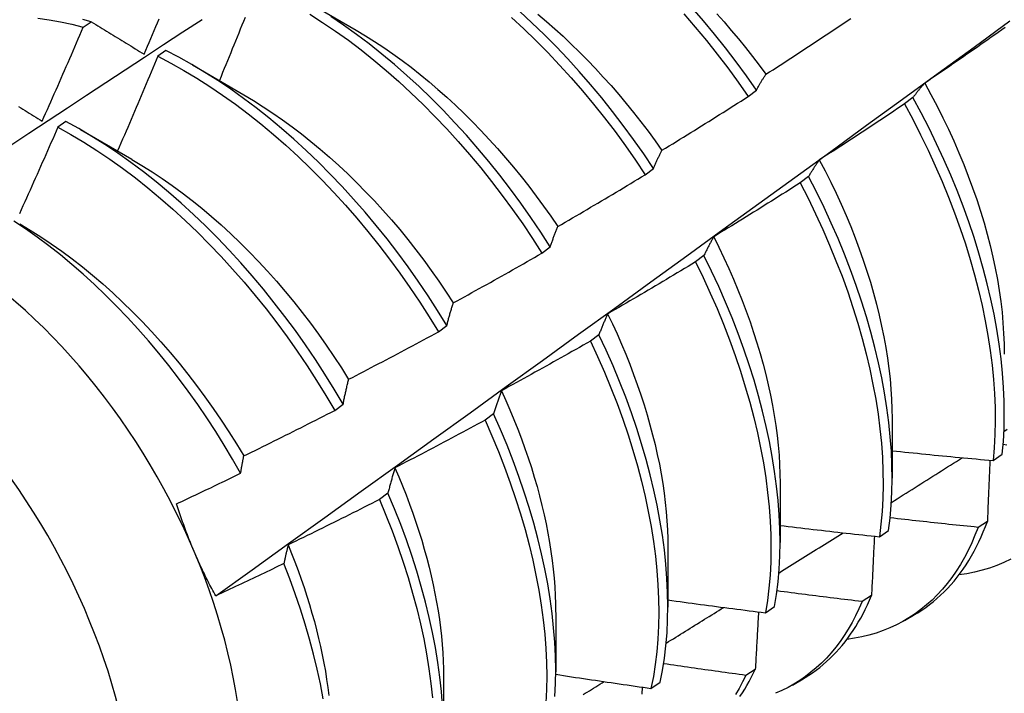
# Model space of a CAD drawing. Header units: inches. Extents: x 23 to 609, y 66 to 286.
# Tile 118 of 178: x 581.011 to 581.317, y 219.658 to 219.867. Entities that reach past the tile are written whole.
import ezdxf

# ---------------------------------------------------------------- set-up
doc = ezdxf.new("R2010")
doc.units = ezdxf.units.IN
doc.header["$MEASUREMENT"] = 0
doc.layers.add('Visible Edges(ANSI)', color=7, linetype='Continuous', lineweight=25)
doc.layers.add('Visible Tangent Edges(ANSI)', color=7, linetype='Continuous', lineweight=25)

msp = doc.modelspace()

# ---------------------------------------------------------------- linework, layer by layer
at = {"layer": 'Visible Edges(ANSI)'}
for p, q in [((581.09969, 219.87281), (581.11564, 219.86358)), ((581.03097, 219.86451), (581.03348, 219.86621)), ((581.0566, 219.85725), (581.05409, 219.85547)), ((581.06489, 219.85277), (581.08084, 219.84354)), ((581.23729, 219.84299), (581.23987, 219.84495)), ((581.28844, 219.84266), (581.28583, 219.84068)), ((581.0256, 219.83524), (581.0231, 219.83346)), ((581.0301, 219.83273), (581.04605, 219.8235)), ((581.20535, 219.8187), (581.20793, 219.82066)), ((581.25605, 219.81814), (581.25343, 219.81616)), ((581.17332, 219.79435), (581.17591, 219.79631)), ((581.22357, 219.7936), (581.22094, 219.79161)), ((581.1412, 219.76995), (581.1438, 219.77192)), ((581.19099, 219.76903), (581.18835, 219.76704)), ((581.109, 219.7455), (581.11161, 219.74748)), ((581.15831, 219.74444), (581.15566, 219.74246)), ((581.28201, 219.74293), (581.28198, 219.72449)), ((581.31328, 219.72996), (581.31612, 219.73188)), ((581.24721, 219.72289), (581.24718, 219.70445)), ((581.12553, 219.71985), (581.12287, 219.71786)), ((581.31152, 219.71107), (581.30862, 219.7092)), ((581.27802, 219.70628), (581.28087, 219.70819)), ((581.21241, 219.70285), (581.21239, 219.68441)), ((581.27557, 219.68802), (581.27266, 219.68616)), ((581.17761, 219.68281), (581.17759, 219.66437)), ((581.24264, 219.68269), (581.2455, 219.6846)), ((581.28583, 219.68029), (581.28864, 219.68191)), ((581.2395, 219.66508), (581.23658, 219.66323)), ((581.14281, 219.66277), (581.14279, 219.64433)), ((581.20714, 219.65921), (581.21001, 219.6611)), ((581.25103, 219.66025), (581.25385, 219.66187))]:
    msp.add_line(p, q, dxfattribs=at)
at = {"layer": 'Visible Edges(ANSI)', "flags": 128}
for points in [[(581.20793, 219.82066), (581.20489, 219.82518), (581.20176, 219.82964), (581.19854, 219.83402), (581.19524, 219.83833), (581.19187, 219.84255), (581.18842, 219.84668), (581.1849, 219.85073), (581.18132, 219.85467), (581.17767, 219.85852), (581.17397, 219.86225), (581.17021, 219.86587), (581.16641, 219.86938)], [(581.23987, 219.84495), (581.23674, 219.84941), (581.23353, 219.8538), (581.23024, 219.85811), (581.22687, 219.86234), (581.22343, 219.86648), (581.21991, 219.87053)], [(580.97236, 219.80392), (580.97832, 219.80789), (580.98429, 219.81186), (580.99025, 219.81582), (580.99622, 219.81978), (581.00218, 219.82373), (581.00815, 219.82768), (581.01412, 219.83163), (581.02008, 219.83557), (581.02605, 219.83951), (581.03202, 219.84344), (581.03799, 219.84737), (581.04396, 219.85129), (581.04994, 219.85521), (581.05591, 219.85912), (581.06188, 219.86303), (581.06786, 219.86694)], [(581.01693, 219.86733), (581.02039, 219.86683), (581.02389, 219.8662), (581.02742, 219.86542), (581.03097, 219.86451)], [(581.03348, 219.86621), (581.03084, 219.86689)], [(581.03348, 219.86621), (581.03416, 219.86579), (581.03483, 219.86538), (581.0355, 219.86496), (581.03618, 219.86455), (581.03685, 219.86413), (581.03753, 219.86372), (581.03821, 219.8633), (581.03888, 219.86288), (581.03956, 219.86246), (581.04024, 219.86205), (581.04092, 219.86163), (581.0416, 219.86121), (581.04229, 219.86079), (581.04297, 219.86037), (581.04365, 219.85995), (581.04434, 219.85952), (581.04502, 219.8591), (581.04571, 219.85868), (581.0464, 219.85826), (581.04708, 219.85783), (581.04777, 219.85741), (581.04846, 219.85698), (581.04915, 219.85656), (581.04984, 219.85613)], [(581.04984, 219.85613), (581.05036, 219.85735), (581.05088, 219.85857), (581.0514, 219.8598), (581.05191, 219.86102), (581.05243, 219.86224), (581.05294, 219.86346), (581.05346, 219.86468), (581.05397, 219.8659), (581.05448, 219.86713)], [(581.07208, 219.68792), (581.08338, 219.69605), (581.09468, 219.70418), (581.10596, 219.7123), (581.11724, 219.72043), (581.1285, 219.72856), (581.13976, 219.73668), (581.151, 219.74481), (581.16223, 219.75293), (581.17346, 219.76105), (581.18467, 219.76917), (581.19588, 219.77729), (581.20707, 219.78541), (581.21826, 219.79352), (581.22943, 219.80164), (581.2406, 219.80975), (581.25175, 219.81786), (581.2629, 219.82596), (581.27404, 219.83406), (581.28517, 219.84216), (581.29629, 219.85026), (581.3074, 219.85835), (581.3185, 219.86644)], [(581.08118, 219.86754), (581.08069, 219.86632), (581.0802, 219.86509), (581.0797, 219.86387), (581.07921, 219.86264), (581.07871, 219.86142), (581.07822, 219.86019), (581.07772, 219.85897), (581.07722, 219.85774), (581.07672, 219.85652), (581.07623, 219.8553), (581.07573, 219.85407), (581.07522, 219.85285), (581.07472, 219.85163), (581.07422, 219.8504), (581.07372, 219.84918), (581.07321, 219.84796)], [(581.10124, 219.86858), (581.10526, 219.866), (581.10927, 219.86329), (581.11325, 219.86043), (581.1172, 219.85743), (581.12112, 219.8543), (581.12501, 219.85105), (581.12886, 219.84766), (581.13267, 219.84415), (581.13642, 219.84053), (581.14012, 219.83679), (581.14377, 219.83295), (581.14735, 219.829), (581.15087, 219.82496), (581.15432, 219.82082), (581.15769, 219.8166), (581.16099, 219.81229), (581.1642, 219.8079), (581.16733, 219.80345), (581.17037, 219.79893), (581.17332, 219.79435)], [(581.17591, 219.79631), (581.17295, 219.80089), (581.16991, 219.80541), (581.16677, 219.80986), (581.16355, 219.81424), (581.16025, 219.81854), (581.15687, 219.82276), (581.15342, 219.82689), (581.14989, 219.83093), (581.14631, 219.83486), (581.14266, 219.8387), (581.13895, 219.84243), (581.13519, 219.84604), (581.13138, 219.84954), (581.12753, 219.85292), (581.12364, 219.85617), (581.11971, 219.85929), (581.11576, 219.86227), (581.11177, 219.86512), (581.10777, 219.86782)], [(581.16389, 219.86749), (581.16769, 219.86398), (581.17144, 219.86035), (581.17514, 219.85661), (581.17878, 219.85276), (581.18236, 219.8488), (581.18587, 219.84475), (581.18932, 219.84061), (581.19269, 219.83638), (581.19598, 219.83207), (581.19919, 219.82768), (581.20231, 219.82322), (581.20535, 219.8187)], [(581.17204, 219.8685), (581.17467, 219.86629), (581.17728, 219.86401), (581.17986, 219.86167), (581.18242, 219.85926), (581.18495, 219.85679), (581.18745, 219.85427), (581.18992, 219.85168), (581.19235, 219.84904), (581.19476, 219.84635), (581.19713, 219.84361), (581.19946, 219.84082), (581.20175, 219.83799), (581.20401, 219.83511), (581.20622, 219.8322), (581.20839, 219.82924), (581.21051, 219.82625)], [(581.21737, 219.86861), (581.22088, 219.86455), (581.22432, 219.8604), (581.22768, 219.85617), (581.23097, 219.85185), (581.23417, 219.84746), (581.23729, 219.84299)], [(581.22755, 219.86869), (581.22983, 219.86613), (581.23207, 219.86353), (581.23428, 219.86088), (581.23646, 219.85818), (581.2386, 219.85545), (581.2407, 219.85268), (581.24276, 219.84987)], [(581.2428, 219.84989), (581.2439, 219.8506), (581.24501, 219.85131), (581.24611, 219.85203), (581.24722, 219.85274), (581.24832, 219.85346), (581.24942, 219.85417), (581.25052, 219.85489), (581.25163, 219.85561), (581.25273, 219.85633), (581.25383, 219.85705), (581.25493, 219.85777), (581.25602, 219.85849), (581.25712, 219.85921), (581.25822, 219.85994), (581.25932, 219.86066), (581.26041, 219.86139), (581.26151, 219.86212), (581.2626, 219.86284), (581.2637, 219.86357), (581.26479, 219.8643), (581.26588, 219.86503), (581.26698, 219.86577), (581.26807, 219.8665), (581.26916, 219.86723)], [(581.01823, 219.83531), (581.01877, 219.83652), (581.01931, 219.83773), (581.01985, 219.83895), (581.02039, 219.84016), (581.02093, 219.84138), (581.02146, 219.84259), (581.022, 219.84381), (581.02253, 219.84502), (581.02307, 219.84624), (581.0236, 219.84745), (581.02413, 219.84867), (581.02466, 219.84989), (581.02519, 219.8511), (581.02572, 219.85232), (581.02625, 219.85354), (581.02678, 219.85475), (581.02731, 219.85597), (581.02783, 219.85719), (581.02836, 219.85841), (581.02888, 219.85963), (581.02941, 219.86085), (581.02993, 219.86207), (581.03045, 219.86329), (581.03097, 219.86451)], [(581.11565, 219.86357), (581.11851, 219.86186), (581.12138, 219.86007), (581.12423, 219.85819), (581.12707, 219.85623), (581.1299, 219.85418), (581.13271, 219.85205), (581.1355, 219.84985), (581.13828, 219.84757), (581.14103, 219.84521), (581.14375, 219.84278), (581.14645, 219.84029), (581.14913, 219.83772), (581.15177, 219.8351), (581.15438, 219.83241), (581.15695, 219.82966), (581.15949, 219.82685), (581.16198, 219.82399), (581.16444, 219.82108), (581.16685, 219.81811), (581.16922, 219.8151), (581.17154, 219.81204), (581.17381, 219.80894), (581.17603, 219.8058), (581.17819, 219.80262)], [(581.31705, 219.8644), (581.31598, 219.86364), (581.3149, 219.86288), (581.31382, 219.86212), (581.31274, 219.86136), (581.31166, 219.86061), (581.31058, 219.85985), (581.3095, 219.8591), (581.30842, 219.85834), (581.30734, 219.85759), (581.30626, 219.85684), (581.30518, 219.85609), (581.30409, 219.85534), (581.30301, 219.85459), (581.30192, 219.85384), (581.30084, 219.8531), (581.29975, 219.85235), (581.29866, 219.85161), (581.29758, 219.85086), (581.29649, 219.85012), (581.2954, 219.84938), (581.29431, 219.84864), (581.29322, 219.8479), (581.29213, 219.84716)], [(581.1438, 219.77192), (581.14094, 219.77655), (581.13798, 219.78112), (581.13492, 219.78564), (581.13178, 219.79008), (581.12856, 219.79446), (581.12525, 219.79875), (581.12187, 219.80297), (581.11841, 219.80709), (581.11488, 219.81112), (581.11129, 219.81506), (581.10764, 219.81889), (581.10393, 219.82261), (581.10017, 219.82621), (581.09636, 219.82971), (581.0925, 219.83307), (581.08861, 219.83632), (581.08468, 219.83943), (581.08072, 219.8424), (581.07674, 219.84524), (581.07273, 219.84794), (581.06871, 219.85049), (581.06468, 219.8529), (581.06064, 219.85515), (581.0566, 219.85725)], [(581.05409, 219.85547), (581.05358, 219.85425), (581.05307, 219.85302), (581.05256, 219.85179), (581.05205, 219.85056), (581.05153, 219.84934), (581.05102, 219.84811), (581.0505, 219.84688), (581.04999, 219.84566), (581.04947, 219.84443), (581.04895, 219.8432), (581.04843, 219.84198), (581.04791, 219.84075), (581.04739, 219.83953), (581.04687, 219.8383), (581.04635, 219.83708), (581.04583, 219.83585), (581.0453, 219.83463), (581.04478, 219.8334), (581.04426, 219.83218), (581.04373, 219.83096), (581.0432, 219.82973), (581.04268, 219.82851), (581.04215, 219.82729), (581.04162, 219.82607)], [(581.05409, 219.85547), (581.05813, 219.85337), (581.06217, 219.8511), (581.06621, 219.84869), (581.07023, 219.84612), (581.07423, 219.84341), (581.07821, 219.84056), (581.08217, 219.83758), (581.08609, 219.83445), (581.08998, 219.8312), (581.09384, 219.82783), (581.09764, 219.82433), (581.1014, 219.82071), (581.10511, 219.81698), (581.10876, 219.81314), (581.11234, 219.8092), (581.11586, 219.80516), (581.11932, 219.80103), (581.12269, 219.79681), (581.12599, 219.79251), (581.12921, 219.78813), (581.13235, 219.78368), (581.13539, 219.77916), (581.13835, 219.77458), (581.1412, 219.76995)], [(581.23987, 219.84495), (581.23999, 219.84517), (581.2401, 219.84539), (581.24022, 219.84561), (581.24034, 219.84582), (581.24046, 219.84604), (581.24058, 219.84625), (581.2407, 219.84646), (581.24082, 219.84667), (581.24094, 219.84688), (581.24106, 219.84709), (581.24118, 219.8473), (581.2413, 219.8475), (581.24142, 219.84771), (581.24154, 219.84791), (581.24167, 219.84811), (581.24179, 219.84832), (581.24192, 219.84852), (581.24204, 219.84872), (581.24216, 219.84891), (581.24229, 219.84911), (581.24242, 219.84931), (581.24254, 219.8495), (581.24267, 219.8497), (581.2428, 219.84989)], [(581.29213, 219.84716), (581.29197, 219.84699), (581.29181, 219.84681), (581.29165, 219.84663), (581.29149, 219.84645), (581.29133, 219.84627), (581.29118, 219.84609), (581.29102, 219.84591), (581.29086, 219.84573), (581.29071, 219.84554), (581.29055, 219.84536), (581.2904, 219.84517), (581.29024, 219.84498), (581.29009, 219.8448), (581.28994, 219.84461), (581.28978, 219.84442), (581.28963, 219.84422), (581.28948, 219.84403), (581.28933, 219.84384), (581.28918, 219.84364), (581.28903, 219.84345), (581.28888, 219.84325), (581.28873, 219.84305), (581.28859, 219.84286), (581.28844, 219.84266)], [(581.29209, 219.84716), (581.29403, 219.84359), (581.29591, 219.84001), (581.29771, 219.83641), (581.29944, 219.8328), (581.3011, 219.82917), (581.30268, 219.82554), (581.30418, 219.82191), (581.30561, 219.81827), (581.30695, 219.81464), (581.30821, 219.81102), (581.30939, 219.80741), (581.31049, 219.80381), (581.31149, 219.80023), (581.31241, 219.79668), (581.31324, 219.79315), (581.31398, 219.78964), (581.31464, 219.78617), (581.3152, 219.78273), (581.31568, 219.77933), (581.31607, 219.77597), (581.31637, 219.77266), (581.31658, 219.76939), (581.31671, 219.76617), (581.31675, 219.76301)], [(581.08083, 219.84351), (581.08384, 219.84171), (581.08684, 219.83982), (581.08983, 219.83784), (581.09281, 219.83577), (581.09577, 219.83361), (581.09871, 219.83136), (581.10163, 219.82903), (581.10453, 219.82662), (581.10741, 219.82413), (581.11025, 219.82157), (581.11307, 219.81893), (581.11585, 219.81621), (581.1186, 219.81343), (581.12131, 219.81058), (581.12397, 219.80766), (581.1266, 219.80468), (581.12917, 219.80164), (581.1317, 219.79854), (581.13418, 219.79539), (581.13661, 219.79218), (581.13898, 219.78892), (581.1413, 219.78562), (581.14356, 219.78228), (581.14576, 219.7789)], [(581.21053, 219.82628), (581.21166, 219.82696), (581.21278, 219.82765), (581.2139, 219.82834), (581.21502, 219.82902), (581.21614, 219.82971), (581.21726, 219.8304), (581.21838, 219.83109), (581.21949, 219.83179), (581.22061, 219.83248), (581.22173, 219.83317), (581.22284, 219.83387), (581.22396, 219.83456), (581.22507, 219.83526), (581.22619, 219.83596), (581.2273, 219.83666), (581.22841, 219.83736), (581.22953, 219.83806), (581.23064, 219.83876), (581.23175, 219.83946), (581.23286, 219.84017), (581.23397, 219.84087), (581.23508, 219.84158), (581.23618, 219.84229), (581.23729, 219.84299)], [(581.31612, 219.73188), (581.31648, 219.73586), (581.31669, 219.73993), (581.31678, 219.74409), (581.31673, 219.74834), (581.31655, 219.75268), (581.31623, 219.75708), (581.31578, 219.76156), (581.31519, 219.7661), (581.31447, 219.7707), (581.31362, 219.77535), (581.31263, 219.78005), (581.31151, 219.78479), (581.31027, 219.78956), (581.30889, 219.79436), (581.30739, 219.79919), (581.30576, 219.80403), (581.30401, 219.80889), (581.30213, 219.81375), (581.30014, 219.8186), (581.29802, 219.82345), (581.29579, 219.82829), (581.29345, 219.83311), (581.291, 219.8379), (581.28844, 219.84266)], [(581.01092, 219.83983), (581.01158, 219.83942), (581.01224, 219.83901), (581.01291, 219.8386), (581.01357, 219.83819), (581.01423, 219.83778), (581.0149, 219.83737), (581.01556, 219.83696), (581.01623, 219.83655), (581.0169, 219.83613), (581.01756, 219.83572), (581.01823, 219.83531)], [(581.28583, 219.84068), (581.28473, 219.83994), (581.28364, 219.83921), (581.28254, 219.83847), (581.28145, 219.83774), (581.28035, 219.83701), (581.27926, 219.83628), (581.27816, 219.83555), (581.27706, 219.83482), (581.27596, 219.8341), (581.27487, 219.83337), (581.27377, 219.83264), (581.27267, 219.83192), (581.27156, 219.8312), (581.27046, 219.83047), (581.26936, 219.82975), (581.26826, 219.82903), (581.26715, 219.82831), (581.26605, 219.8276), (581.26495, 219.82688), (581.26384, 219.82616), (581.26273, 219.82545), (581.26163, 219.82474), (581.26052, 219.82402), (581.25941, 219.82331)], [(581.28583, 219.84068), (581.28838, 219.83591), (581.29082, 219.83112), (581.29315, 219.8263), (581.29537, 219.82147), (581.29748, 219.81661), (581.29947, 219.81176), (581.30133, 219.8069), (581.30308, 219.80205), (581.3047, 219.7972), (581.30619, 219.79238), (581.30756, 219.78758), (581.30879, 219.78281), (581.3099, 219.77807), (581.31088, 219.77338), (581.31172, 219.76873), (581.31243, 219.76413), (581.31301, 219.7596), (581.31345, 219.75513), (581.31376, 219.75073), (581.31393, 219.7464), (581.31397, 219.74216), (581.31387, 219.738), (581.31364, 219.73393), (581.31328, 219.72996)], [(581.11161, 219.74748), (581.10884, 219.75216), (581.10597, 219.75678), (581.103, 219.76135), (581.09994, 219.76586), (581.0968, 219.7703), (581.09357, 219.77467), (581.09025, 219.77897), (581.08687, 219.78317), (581.0834, 219.78729), (581.07987, 219.79132), (581.07628, 219.79525), (581.07262, 219.79907), (581.06891, 219.80278), (581.06514, 219.80639), (581.06133, 219.80987), (581.05747, 219.81323), (581.05358, 219.81646), (581.04965, 219.81957), (581.04569, 219.82254), (581.0417, 219.82537), (581.0377, 219.82806), (581.03367, 219.8306), (581.02964, 219.833), (581.0256, 219.83524)], [(581.0231, 219.83346), (581.02256, 219.83223), (581.02203, 219.83101), (581.02149, 219.82978), (581.02096, 219.82856), (581.02042, 219.82734), (581.01988, 219.82611), (581.01934, 219.82489), (581.0188, 219.82367), (581.01826, 219.82245), (581.01772, 219.82123), (581.01718, 219.82), (581.01664, 219.81878), (581.01609, 219.81756), (581.01555, 219.81634), (581.015, 219.81512), (581.01446, 219.8139), (581.01391, 219.81268), (581.01336, 219.81146), (581.01281, 219.81024), (581.01226, 219.80902), (581.01171, 219.80781), (581.01116, 219.80659)], [(581.0231, 219.83346), (581.02714, 219.8312), (581.03117, 219.82879), (581.03519, 219.82624), (581.03919, 219.82354), (581.04318, 219.8207), (581.04714, 219.81772), (581.05106, 219.8146), (581.05496, 219.81136), (581.05881, 219.80799), (581.06262, 219.8045), (581.06638, 219.80089), (581.07009, 219.79716), (581.07374, 219.79333), (581.07733, 219.7894), (581.08086, 219.78536), (581.08431, 219.78124), (581.0877, 219.77702), (581.091, 219.77273), (581.09423, 219.76835), (581.09737, 219.7639), (581.10042, 219.75939), (581.10338, 219.75481), (581.10624, 219.75018), (581.109, 219.7455)], [(581.20793, 219.82066), (581.20803, 219.82091), (581.20814, 219.82115), (581.20824, 219.8214), (581.20835, 219.82164), (581.20845, 219.82188), (581.20856, 219.82213), (581.20866, 219.82237), (581.20877, 219.82261), (581.20888, 219.82284), (581.20898, 219.82308), (581.20909, 219.82332), (581.2092, 219.82355), (581.20931, 219.82378), (581.20942, 219.82402), (581.20953, 219.82425), (581.20964, 219.82448), (581.20975, 219.82471), (581.20986, 219.82494), (581.20997, 219.82516), (581.21008, 219.82539), (581.21019, 219.82561), (581.21031, 219.82584), (581.21042, 219.82606), (581.21053, 219.82628)], [(581.04604, 219.82344), (581.04919, 219.82157), (581.05232, 219.81959), (581.05545, 219.81752), (581.05856, 219.81535), (581.06165, 219.81308), (581.06472, 219.81072), (581.06777, 219.80827), (581.07079, 219.80573), (581.07378, 219.8031), (581.07674, 219.80038), (581.07966, 219.79758), (581.08254, 219.79469), (581.08538, 219.79174), (581.08818, 219.7887), (581.09094, 219.7856), (581.09364, 219.78243), (581.0963, 219.7792), (581.09891, 219.77591), (581.10145, 219.77257), (581.10395, 219.76917), (581.10638, 219.76573), (581.10875, 219.76224), (581.11106, 219.75871), (581.1133, 219.75514)], [(581.25941, 219.82331), (581.25927, 219.82311), (581.25912, 219.8229), (581.25898, 219.8227), (581.25883, 219.82249), (581.25869, 219.82228), (581.25854, 219.82208), (581.2584, 219.82187), (581.25826, 219.82166), (581.25812, 219.82144), (581.25797, 219.82123), (581.25783, 219.82102), (581.25769, 219.8208), (581.25755, 219.82059), (581.25741, 219.82037), (581.25728, 219.82015), (581.25714, 219.81993), (581.257, 219.81971), (581.25686, 219.81949), (581.25673, 219.81927), (581.25659, 219.81904), (581.25645, 219.81882), (581.25632, 219.81859), (581.25619, 219.81837), (581.25605, 219.81814)], [(581.25938, 219.82329), (581.26118, 219.81987), (581.2629, 219.81643), (581.26456, 219.81298), (581.26616, 219.80953), (581.26767, 219.80606), (581.26912, 219.80259), (581.27049, 219.79913), (581.27179, 219.79566), (581.27301, 219.7922), (581.27415, 219.78875), (581.27522, 219.7853), (581.27621, 219.78188), (581.27712, 219.77847), (581.27796, 219.77508), (581.27871, 219.77171), (581.27939, 219.76837), (581.27999, 219.76506), (581.28052, 219.76178), (581.28096, 219.75853), (581.28132, 219.75533), (581.28161, 219.75216), (581.28181, 219.74904), (581.28193, 219.74596), (581.28197, 219.74294)], [(581.1782, 219.80262), (581.17934, 219.80328), (581.18048, 219.80394), (581.18162, 219.8046), (581.18275, 219.80526), (581.18389, 219.80592), (581.18502, 219.80658), (581.18616, 219.80725), (581.18729, 219.80791), (581.18842, 219.80858), (581.18956, 219.80925), (581.19069, 219.80991), (581.19182, 219.81058), (581.19295, 219.81125), (581.19408, 219.81193), (581.19521, 219.8126), (581.19634, 219.81327), (581.19747, 219.81395), (581.19859, 219.81462), (581.19972, 219.8153), (581.20085, 219.81598), (581.20197, 219.81665), (581.2031, 219.81733), (581.20422, 219.81801), (581.20535, 219.8187)], [(581.28087, 219.70819), (581.28135, 219.71207), (581.28169, 219.71606), (581.28191, 219.72013), (581.28198, 219.7243), (581.28193, 219.72856), (581.28173, 219.7329), (581.28141, 219.73731), (581.28095, 219.74179), (581.28035, 219.74633), (581.27963, 219.75093), (581.27876, 219.75559), (581.27777, 219.76029), (581.27665, 219.76503), (581.27539, 219.76981), (581.27401, 219.77461), (581.2725, 219.77944), (581.27086, 219.78428), (581.2691, 219.78914), (581.26722, 219.79399), (581.26521, 219.79885), (581.26309, 219.8037), (581.26086, 219.80854), (581.25851, 219.81335), (581.25605, 219.81814)], [(581.25343, 219.81616), (581.25232, 219.81545), (581.25121, 219.81474), (581.2501, 219.81404), (581.24899, 219.81333), (581.24787, 219.81263), (581.24676, 219.81192), (581.24565, 219.81122), (581.24453, 219.81052), (581.24342, 219.80982), (581.2423, 219.80912), (581.24118, 219.80842), (581.24007, 219.80772), (581.23895, 219.80703), (581.23783, 219.80633), (581.23671, 219.80564), (581.23559, 219.80494), (581.23447, 219.80425), (581.23335, 219.80356), (581.23223, 219.80287), (581.23111, 219.80218), (581.22999, 219.80149), (581.22886, 219.80081), (581.22774, 219.80012), (581.22662, 219.79944)], [(581.25343, 219.81616), (581.25588, 219.81137), (581.25822, 219.80655), (581.26045, 219.80171), (581.26256, 219.79686), (581.26455, 219.79201), (581.26643, 219.78715), (581.26818, 219.78229), (581.2698, 219.77745), (581.27131, 219.77263), (581.27268, 219.76782), (581.27392, 219.76305), (581.27504, 219.75831), (581.27602, 219.75361), (581.27687, 219.74896), (581.27759, 219.74437), (581.27818, 219.73983), (581.27863, 219.73535), (581.27894, 219.73094), (581.27912, 219.72661), (581.27917, 219.72237), (581.27908, 219.7182), (581.27886, 219.71413), (581.2785, 219.71015), (581.27802, 219.70628)], [(581.07981, 219.72599), (581.07732, 219.73037), (581.07474, 219.73469), (581.07207, 219.73897), (581.06932, 219.7432), (581.06648, 219.74737), (581.06356, 219.75148), (581.06057, 219.75551), (581.05751, 219.75947), (581.05439, 219.76334), (581.05121, 219.76713), (581.04796, 219.77082), (581.04467, 219.77441), (581.04132, 219.77791), (581.03792, 219.78131), (581.03448, 219.78459), (581.03099, 219.78778), (581.02746, 219.79084), (581.0239, 219.79379), (581.02031, 219.79662), (581.0167, 219.79931), (581.01307, 219.80187), (581.00944, 219.8043)], [(581.01125, 219.80343), (581.01453, 219.80148), (581.0178, 219.79942), (581.02106, 219.79725), (581.02429, 219.79496), (581.02751, 219.79257), (581.03071, 219.79008), (581.03387, 219.78748), (581.03701, 219.78478), (581.04012, 219.78199), (581.04319, 219.77911), (581.04622, 219.77615), (581.04921, 219.7731), (581.05216, 219.76997), (581.05506, 219.76676), (581.05791, 219.76349), (581.0607, 219.76014), (581.06344, 219.75674), (581.06612, 219.75327), (581.06873, 219.74974), (581.07128, 219.74616), (581.07377, 219.74253), (581.07618, 219.73886), (581.07851, 219.73514), (581.08077, 219.73138)], [(581.17591, 219.79631), (581.176, 219.79659), (581.17609, 219.79686), (581.17618, 219.79714), (581.17627, 219.79741), (581.17637, 219.79768), (581.17646, 219.79795), (581.17655, 219.79822), (581.17665, 219.79849), (581.17674, 219.79875), (581.17684, 219.79902), (581.17693, 219.79928), (581.17703, 219.79955), (581.17712, 219.79981), (581.17722, 219.80007), (581.17731, 219.80033), (581.17741, 219.80059), (581.17751, 219.80085), (581.17761, 219.8011), (581.17771, 219.80136), (581.1778, 219.80161), (581.1779, 219.80187), (581.178, 219.80212), (581.1781, 219.80237), (581.1782, 219.80262)], [(581.22662, 219.79944), (581.22648, 219.79921), (581.22635, 219.79897), (581.22622, 219.79874), (581.22609, 219.79851), (581.22596, 219.79827), (581.22582, 219.79803), (581.22569, 219.7978), (581.22557, 219.79756), (581.22544, 219.79732), (581.22531, 219.79708), (581.22518, 219.79684), (581.22505, 219.79659), (581.22493, 219.79635), (581.2248, 219.7961), (581.22468, 219.79586), (581.22455, 219.79561), (581.22443, 219.79536), (581.2243, 219.79511), (581.22418, 219.79486), (581.22406, 219.79461), (581.22393, 219.79436), (581.22381, 219.79411), (581.22369, 219.79385), (581.22357, 219.7936)], [(581.2266, 219.79944), (581.22824, 219.79616), (581.2298, 219.79287), (581.23131, 219.78957), (581.23275, 219.78627), (581.23413, 219.78296), (581.23545, 219.77965), (581.23669, 219.77634), (581.23787, 219.77304), (581.23899, 219.76974), (581.24003, 219.76645), (581.24101, 219.76317), (581.24192, 219.75991), (581.24276, 219.75667), (581.24353, 219.75345), (581.24422, 219.75024), (581.24485, 219.74707), (581.2454, 219.74392), (581.24588, 219.74081), (581.24629, 219.73772), (581.24662, 219.73468), (581.24688, 219.73167), (581.24706, 219.7287), (581.24716, 219.72578), (581.24719, 219.72291)], [(581.1458, 219.77891), (581.14696, 219.77954), (581.14811, 219.78018), (581.14926, 219.78081), (581.15041, 219.78144), (581.15156, 219.78208), (581.15271, 219.78272), (581.15386, 219.78335), (581.15501, 219.78399), (581.15616, 219.78463), (581.15731, 219.78527), (581.15846, 219.78591), (581.1596, 219.78655), (581.16075, 219.7872), (581.16189, 219.78784), (581.16304, 219.78849), (581.16418, 219.78914), (581.16533, 219.78978), (581.16647, 219.79043), (581.16761, 219.79108), (581.16876, 219.79173), (581.1699, 219.79238), (581.17104, 219.79304), (581.17218, 219.79369), (581.17332, 219.79435)], [(581.2455, 219.6846), (581.2461, 219.68838), (581.24657, 219.69227), (581.24691, 219.69626), (581.24711, 219.70034), (581.24718, 219.70452), (581.24712, 219.70878), (581.24692, 219.71312), (581.24659, 219.71753), (581.24612, 219.72202), (581.24552, 219.72656), (581.24478, 219.73117), (581.24391, 219.73583), (581.24291, 219.74053), (581.24178, 219.74527), (581.24051, 219.75005), (581.23912, 219.75486), (581.2376, 219.75969), (581.23596, 219.76453), (581.23419, 219.76939), (581.2323, 219.77424), (581.23029, 219.7791), (581.22817, 219.78395), (581.22592, 219.78878), (581.22357, 219.7936)], [(581.22094, 219.79161), (581.21981, 219.79093), (581.21869, 219.79025), (581.21756, 219.78957), (581.21643, 219.78889), (581.2153, 219.78822), (581.21417, 219.78754), (581.21304, 219.78686), (581.21191, 219.78619), (581.21078, 219.78552), (581.20965, 219.78484), (581.20851, 219.78417), (581.20738, 219.7835), (581.20625, 219.78283), (581.20511, 219.78216), (581.20398, 219.7815), (581.20284, 219.78083), (581.2017, 219.78017), (581.20057, 219.7795), (581.19943, 219.77884), (581.19829, 219.77818), (581.19715, 219.77752), (581.19601, 219.77686), (581.19487, 219.7762), (581.19373, 219.77554)], [(581.22094, 219.79161), (581.22329, 219.7868), (581.22552, 219.78196), (581.22764, 219.77711), (581.22964, 219.77226), (581.23152, 219.7674), (581.23328, 219.76254), (581.23491, 219.7577), (581.23642, 219.75287), (581.2378, 219.74807), (581.23906, 219.74329), (581.24018, 219.73855), (581.24117, 219.73385), (581.24203, 219.7292), (581.24275, 219.7246), (581.24335, 219.72005), (581.2438, 219.71557), (581.24413, 219.71117), (581.24432, 219.70683), (581.24437, 219.70258), (581.24429, 219.69841), (581.24408, 219.69433), (581.24373, 219.69035), (581.24325, 219.68647), (581.24264, 219.68269)], [(581.1438, 219.77192), (581.14388, 219.77222), (581.14396, 219.77253), (581.14404, 219.77283), (581.14412, 219.77313), (581.1442, 219.77343), (581.14428, 219.77373), (581.14436, 219.77403), (581.14444, 219.77432), (581.14453, 219.77462), (581.14461, 219.77491), (581.14469, 219.77521), (581.14477, 219.7755), (581.14486, 219.77579), (581.14494, 219.77608), (581.14503, 219.77637), (581.14511, 219.77665), (581.1452, 219.77694), (581.14528, 219.77723), (581.14537, 219.77751), (581.14545, 219.77779), (581.14554, 219.77807), (581.14563, 219.77836), (581.14572, 219.77864), (581.1458, 219.77891)], [(581.19373, 219.77554), (581.19361, 219.77528), (581.19349, 219.77502), (581.19337, 219.77476), (581.19326, 219.7745), (581.19314, 219.77424), (581.19302, 219.77397), (581.1929, 219.77371), (581.19279, 219.77344), (581.19267, 219.77317), (581.19255, 219.7729), (581.19244, 219.77263), (581.19232, 219.77236), (581.19221, 219.77209), (581.1921, 219.77182), (581.19198, 219.77154), (581.19187, 219.77127), (581.19176, 219.77099), (581.19165, 219.77072), (581.19154, 219.77044), (581.19143, 219.77016), (581.19132, 219.76988), (581.19121, 219.7696), (581.1911, 219.76931), (581.19099, 219.76903)], [(581.19368, 219.77554), (581.19517, 219.77241), (581.1966, 219.76927), (581.19798, 219.76612), (581.19929, 219.76298), (581.20055, 219.75983), (581.20175, 219.75668), (581.20289, 219.75353), (581.20397, 219.7504), (581.20499, 219.74727), (581.20594, 219.74415), (581.20683, 219.74104), (581.20766, 219.73795), (581.20842, 219.73488), (581.20911, 219.73183), (581.20974, 219.7288), (581.2103, 219.7258), (581.21079, 219.72282), (581.21121, 219.71987), (581.21157, 219.71695), (581.21186, 219.71407), (581.21208, 219.71122), (581.21224, 219.7084), (581.21233, 219.70563), (581.21236, 219.70289)], [(581.11333, 219.75517), (581.1145, 219.75577), (581.11567, 219.75638), (581.11683, 219.75698), (581.118, 219.75759), (581.11916, 219.7582), (581.12033, 219.75881), (581.12149, 219.75942), (581.12266, 219.76003), (581.12382, 219.76064), (581.12498, 219.76125), (581.12615, 219.76187), (581.12731, 219.76248), (581.12847, 219.7631), (581.12963, 219.76372), (581.13079, 219.76433), (581.13195, 219.76495), (581.13311, 219.76557), (581.13427, 219.7662), (581.13542, 219.76682), (581.13658, 219.76744), (581.13774, 219.76807), (581.13889, 219.76869), (581.14005, 219.76932), (581.1412, 219.76995)], [(581.21001, 219.6611), (581.21074, 219.66478), (581.21134, 219.66857), (581.2118, 219.67246), (581.21213, 219.67646), (581.21232, 219.68055), (581.21239, 219.68473), (581.21231, 219.68899), (581.21211, 219.69334), (581.21176, 219.69776), (581.21129, 219.70225), (581.21068, 219.7068), (581.20993, 219.71141), (581.20906, 219.71607), (581.20805, 219.72077), (581.20691, 219.72552), (581.20564, 219.7303), (581.20424, 219.7351), (581.20271, 219.73993), (581.20106, 219.74478), (581.19929, 219.74963), (581.19739, 219.75449), (581.19537, 219.75935), (581.19324, 219.7642), (581.19099, 219.76903)], [(581.18835, 219.76704), (581.18721, 219.76639), (581.18607, 219.76574), (581.18492, 219.76508), (581.18378, 219.76443), (581.18263, 219.76378), (581.18149, 219.76313), (581.18034, 219.76249), (581.17919, 219.76184), (581.17805, 219.76119), (581.1769, 219.76055), (581.17575, 219.7599), (581.1746, 219.75926), (581.17345, 219.75862), (581.1723, 219.75798), (581.17115, 219.75734), (581.17, 219.7567), (581.16885, 219.75606), (581.16769, 219.75543), (581.16654, 219.75479), (581.16539, 219.75416), (581.16423, 219.75353), (581.16308, 219.75289), (581.16192, 219.75226), (581.16077, 219.75163)], [(581.18835, 219.76704), (581.19059, 219.76221), (581.19272, 219.75736), (581.19473, 219.7525), (581.19661, 219.74765), (581.19838, 219.74279), (581.20002, 219.73795), (581.20154, 219.73312), (581.20293, 219.72831), (581.20419, 219.72354), (581.20532, 219.71879), (581.20632, 219.71409), (581.20718, 219.70943), (581.20792, 219.70483), (581.20852, 219.70028), (581.20898, 219.6958), (581.20931, 219.69139), (581.20951, 219.68705), (581.20957, 219.68279), (581.2095, 219.67861), (581.2093, 219.67453), (581.20896, 219.67054), (581.20848, 219.66666), (581.20788, 219.66288), (581.20714, 219.65921)], [(581.11161, 219.74748), (581.11168, 219.74781), (581.11174, 219.74815), (581.11181, 219.74848), (581.11188, 219.74881), (581.11195, 219.74914), (581.11202, 219.74946), (581.11209, 219.74979), (581.11216, 219.75011), (581.11223, 219.75044), (581.1123, 219.75076), (581.11237, 219.75108), (581.11244, 219.7514), (581.11252, 219.75172), (581.11259, 219.75204), (581.11266, 219.75236), (581.11273, 219.75268), (581.11281, 219.75299), (581.11288, 219.75331), (581.11295, 219.75362), (581.11303, 219.75393), (581.1131, 219.75424), (581.11318, 219.75455), (581.11325, 219.75486), (581.11333, 219.75517)], [(581.16077, 219.75163), (581.16066, 219.75135), (581.16055, 219.75106), (581.16044, 219.75077), (581.16034, 219.75048), (581.16023, 219.75019), (581.16013, 219.74989), (581.16002, 219.7496), (581.15992, 219.74931), (581.15981, 219.74901), (581.15971, 219.74871), (581.15961, 219.74841), (581.1595, 219.74812), (581.1594, 219.74782), (581.1593, 219.74751), (581.1592, 219.74721), (581.1591, 219.74691), (581.159, 219.74661), (581.1589, 219.7463), (581.1588, 219.74599), (581.1587, 219.74569), (581.1586, 219.74538), (581.1585, 219.74507), (581.15841, 219.74476), (581.15831, 219.74444)], [(581.16073, 219.75162), (581.16209, 219.74864), (581.16339, 219.74566), (581.16463, 219.74267), (581.16582, 219.73969), (581.16696, 219.73671), (581.16804, 219.73373), (581.16907, 219.73075), (581.17003, 219.72779), (581.17094, 219.72483), (581.17179, 219.72189), (581.17259, 219.71895), (581.17332, 219.71604), (581.174, 219.71313), (581.17461, 219.71025), (581.17517, 219.70739), (581.17567, 219.70455), (581.17611, 219.70173), (581.1765, 219.69894), (581.17682, 219.69618), (581.17709, 219.69344), (581.17729, 219.69074), (581.17744, 219.68807), (581.17753, 219.68543), (581.17756, 219.68284)], [(581.08078, 219.73138), (581.08197, 219.73196), (581.08315, 219.73254), (581.08433, 219.73311), (581.08551, 219.73369), (581.08669, 219.73427), (581.08787, 219.73486), (581.08905, 219.73544), (581.09023, 219.73602), (581.0914, 219.73661), (581.09258, 219.73719), (581.09376, 219.73778), (581.09493, 219.73837), (581.09611, 219.73896), (581.09728, 219.73955), (581.09846, 219.74014), (581.09963, 219.74073), (581.10081, 219.74132), (581.10198, 219.74192), (581.10315, 219.74251), (581.10432, 219.74311), (581.10549, 219.74371), (581.10666, 219.7443), (581.10783, 219.7449), (581.109, 219.7455)], [(581.17735, 219.65666), (581.17753, 219.66075), (581.17759, 219.66494), (581.17751, 219.66921), (581.17729, 219.67356), (581.17694, 219.67798), (581.17646, 219.68247), (581.17584, 219.68703), (581.17509, 219.69164), (581.1742, 219.6963), (581.17318, 219.70101), (581.17204, 219.70576), (581.17076, 219.71054), (581.16935, 219.71535), (581.16782, 219.72018), (581.16616, 219.72503), (581.16438, 219.72988), (581.16247, 219.73474), (581.16045, 219.7396), (581.15831, 219.74444)], [(581.15566, 219.74246), (581.15451, 219.74183), (581.15335, 219.74121), (581.15219, 219.74058), (581.15103, 219.73996), (581.14987, 219.73933), (581.14871, 219.73871), (581.14755, 219.73809), (581.14638, 219.73747), (581.14522, 219.73686), (581.14406, 219.73624), (581.14289, 219.73562), (581.14173, 219.73501), (581.14056, 219.73439), (581.1394, 219.73378), (581.13823, 219.73317), (581.13707, 219.73256), (581.1359, 219.73195), (581.13473, 219.73134), (581.13356, 219.73073), (581.13239, 219.73013), (581.13122, 219.72952), (581.13005, 219.72892), (581.12888, 219.72831), (581.12771, 219.72771)], [(581.15566, 219.74246), (581.1578, 219.73761), (581.15981, 219.73275), (581.16171, 219.72789), (581.16348, 219.72304), (581.16513, 219.71819), (581.16665, 219.71337), (581.16805, 219.70856), (581.16932, 219.70378), (581.17045, 219.69903), (581.17146, 219.69433), (581.17234, 219.68967), (581.17308, 219.68506), (581.17369, 219.68051), (581.17416, 219.67602), (581.1745, 219.67161), (581.17471, 219.66726), (581.17478, 219.663), (581.17471, 219.65882), (581.17451, 219.65473)], [(581.31665, 219.739), (581.31765, 219.73964)], [(581.31757, 219.73477), (581.3164, 219.73489)], [(581.07981, 219.72599), (581.07985, 219.72622), (581.07989, 219.72645), (581.07993, 219.72668), (581.07997, 219.72691), (581.08001, 219.72714), (581.08005, 219.72737), (581.08009, 219.72759), (581.08013, 219.72782), (581.08017, 219.72805), (581.08021, 219.72827), (581.08025, 219.7285), (581.08029, 219.72872), (581.08033, 219.72895), (581.08037, 219.72917), (581.08041, 219.72939), (581.08045, 219.72962), (581.08049, 219.72984), (581.08053, 219.73006), (581.08057, 219.73028), (581.08062, 219.7305), (581.08066, 219.73072), (581.0807, 219.73094), (581.08074, 219.73116), (581.08078, 219.73138)], [(581.28199, 219.73299), (581.2833, 219.73285), (581.2846, 219.73272), (581.2859, 219.73259), (581.2872, 219.73245), (581.2885, 219.73232), (581.28981, 219.73219), (581.29111, 219.73206), (581.29241, 219.73193), (581.29372, 219.7318), (581.29502, 219.73167), (581.29632, 219.73154), (581.29763, 219.73142), (581.29893, 219.73129), (581.30023, 219.73117), (581.30154, 219.73104), (581.30284, 219.73092), (581.30414, 219.7308), (581.30545, 219.73067), (581.30675, 219.73055), (581.30806, 219.73043), (581.30936, 219.73031), (581.31067, 219.7302), (581.31197, 219.73008), (581.31328, 219.72996)], [(581.28174, 219.71695), (581.28266, 219.71753), (581.28358, 219.71811), (581.28449, 219.71868), (581.28541, 219.71926), (581.28633, 219.71984), (581.28725, 219.72042), (581.28817, 219.721), (581.28908, 219.72158), (581.29, 219.72216), (581.29092, 219.72273), (581.29184, 219.72331), (581.29275, 219.72389), (581.29367, 219.72447), (581.29459, 219.72505), (581.29551, 219.72563), (581.29642, 219.72621), (581.29734, 219.72679), (581.29826, 219.72737), (581.29918, 219.72795), (581.30009, 219.72853), (581.30101, 219.72911), (581.30193, 219.72969), (581.30284, 219.73026), (581.30376, 219.73084)], [(581.3123, 219.73005), (581.31227, 219.72926), (581.31224, 219.72848), (581.31221, 219.72769), (581.31217, 219.7269), (581.31214, 219.72612), (581.31211, 219.72533), (581.31208, 219.72454), (581.31205, 219.72375), (581.31202, 219.72296), (581.31198, 219.72217), (581.31195, 219.72138), (581.31192, 219.72059), (581.31189, 219.7198), (581.31186, 219.71901), (581.31182, 219.71822), (581.31179, 219.71743), (581.31176, 219.71663), (581.31172, 219.71584), (581.31169, 219.71504), (581.31166, 219.71425), (581.31162, 219.71346), (581.31159, 219.71266), (581.31155, 219.71186), (581.31152, 219.71107)], [(581.05993, 219.7165), (581.06076, 219.71689), (581.06159, 219.71728), (581.06242, 219.71767), (581.06325, 219.71806), (581.06408, 219.71845), (581.06491, 219.71884), (581.06574, 219.71924), (581.06657, 219.71963), (581.0674, 219.72002), (581.06823, 219.72042), (581.06906, 219.72081), (581.06989, 219.72121), (581.07072, 219.7216), (581.07154, 219.722), (581.07237, 219.7224), (581.0732, 219.72279), (581.07403, 219.72319), (581.07485, 219.72359), (581.07568, 219.72399), (581.07651, 219.72439), (581.07733, 219.72479), (581.07816, 219.72519), (581.07899, 219.72559), (581.07981, 219.72599)], [(581.12771, 219.72771), (581.12762, 219.7274), (581.12752, 219.72708), (581.12742, 219.72676), (581.12733, 219.72644), (581.12724, 219.72612), (581.12714, 219.7258), (581.12705, 219.72548), (581.12695, 219.72516), (581.12686, 219.72484), (581.12677, 219.72451), (581.12668, 219.72418), (581.12659, 219.72386), (581.1265, 219.72353), (581.12641, 219.7232), (581.12632, 219.72287), (581.12623, 219.72254), (581.12614, 219.7222), (581.12605, 219.72187), (581.12596, 219.72154), (581.12587, 219.7212), (581.12579, 219.72086), (581.1257, 219.72053), (581.12561, 219.72019), (581.12553, 219.71985)], [(581.1277, 219.72772), (581.12891, 219.7249), (581.13006, 219.72208), (581.13118, 219.71925), (581.13224, 219.71643), (581.13325, 219.71361), (581.13421, 219.7108), (581.13513, 219.70799), (581.13599, 219.70519), (581.13681, 219.7024), (581.13757, 219.69962), (581.13828, 219.69685), (581.13895, 219.6941), (581.13956, 219.69136), (581.14011, 219.68865), (581.14062, 219.68595), (581.14108, 219.68327), (581.14148, 219.68061), (581.14183, 219.67798), (581.14212, 219.67537), (581.14237, 219.67279), (581.14256, 219.67024), (581.14269, 219.66772), (581.14277, 219.66523), (581.1428, 219.66278)], [(581.14248, 219.65378), (581.14212, 219.65821), (581.14162, 219.6627), (581.141, 219.66726), (581.14024, 219.67188), (581.13935, 219.67654), (581.13832, 219.68125), (581.13717, 219.686), (581.13588, 219.69079), (581.13447, 219.6956), (581.13293, 219.70043), (581.13126, 219.70528), (581.12947, 219.71013), (581.12756, 219.71499), (581.12553, 219.71985)], [(581.06537, 219.70175), (581.06512, 219.70235), (581.06486, 219.70296), (581.06461, 219.70356), (581.06437, 219.70416), (581.06412, 219.70477), (581.06388, 219.70538), (581.06364, 219.70598), (581.06341, 219.70659), (581.06317, 219.7072), (581.06294, 219.70782), (581.06271, 219.70843), (581.06248, 219.70904), (581.06226, 219.70966), (581.06203, 219.71027), (581.06181, 219.71089), (581.06159, 219.71151), (581.06138, 219.71213), (581.06116, 219.71275), (581.06095, 219.71337), (581.06074, 219.71399), (581.06054, 219.71462), (581.06033, 219.71524), (581.06013, 219.71587), (581.05993, 219.7165)], [(581.12287, 219.71786), (581.1217, 219.71726), (581.12053, 219.71666), (581.11935, 219.71607), (581.11818, 219.71547), (581.117, 219.71488), (581.11583, 219.71428), (581.11465, 219.71369), (581.11347, 219.7131), (581.1123, 219.71251), (581.11112, 219.71192), (581.10994, 219.71133), (581.10876, 219.71074), (581.10758, 219.71016), (581.1064, 219.70957), (581.10522, 219.70899), (581.10404, 219.70841), (581.10286, 219.70782), (581.10167, 219.70724), (581.10049, 219.70666), (581.09931, 219.70609), (581.09812, 219.70551), (581.09694, 219.70493), (581.09576, 219.70436), (581.09457, 219.70378)], [(581.12287, 219.71786), (581.1249, 219.713), (581.1268, 219.70814), (581.12858, 219.70329), (581.13024, 219.69844), (581.13177, 219.69361), (581.13317, 219.6888), (581.13445, 219.68402), (581.13559, 219.67928), (581.13661, 219.67457), (581.13749, 219.66991), (581.13824, 219.66529), (581.13886, 219.66074), (581.13934, 219.65625)], [(581.30862, 219.7092), (581.30748, 219.70932), (581.30635, 219.70943), (581.30521, 219.70955), (581.30407, 219.70966), (581.30293, 219.70978), (581.3018, 219.7099), (581.30066, 219.71002), (581.29952, 219.71014), (581.29839, 219.71026), (581.29725, 219.71038), (581.29612, 219.7105), (581.29498, 219.71062), (581.29384, 219.71075), (581.29271, 219.71087), (581.29157, 219.71099), (581.29044, 219.71112), (581.2893, 219.71124), (581.28816, 219.71137), (581.28703, 219.7115), (581.28589, 219.71162), (581.28476, 219.71175), (581.28362, 219.71188), (581.28249, 219.71201), (581.28136, 219.71214)], [(581.28864, 219.68191), (581.28992, 219.68267), (581.29116, 219.68347), (581.29238, 219.68431), (581.29358, 219.6852), (581.29474, 219.68612), (581.29589, 219.68709), (581.297, 219.6881), (581.29809, 219.68915), (581.29915, 219.69023), (581.30018, 219.69136), (581.30119, 219.69253), (581.30216, 219.69373), (581.30311, 219.69498), (581.30403, 219.69626), (581.30491, 219.69758), (581.30577, 219.69894), (581.3066, 219.70033), (581.3074, 219.70176), (581.30816, 219.70322), (581.3089, 219.70472), (581.3096, 219.70626), (581.31027, 219.70783), (581.31091, 219.70943), (581.31152, 219.71107)], [(581.24681, 219.69503), (581.24764, 219.69555), (581.24847, 219.69607), (581.2493, 219.69659), (581.25014, 219.69711), (581.25097, 219.69763), (581.2518, 219.69815), (581.25263, 219.69867), (581.25346, 219.69919), (581.25429, 219.69971), (581.25512, 219.70023), (581.25595, 219.70075), (581.25678, 219.70127), (581.25762, 219.7018), (581.25845, 219.70232), (581.25928, 219.70284), (581.26011, 219.70336), (581.26094, 219.70388), (581.26177, 219.7044), (581.2626, 219.70492), (581.26343, 219.70544), (581.26426, 219.70596), (581.26509, 219.70648), (581.26592, 219.707), (581.26675, 219.70753)], [(581.24719, 219.7098), (581.24847, 219.70964), (581.24976, 219.70949), (581.25104, 219.70933), (581.25232, 219.70918), (581.2536, 219.70903), (581.25489, 219.70888), (581.25617, 219.70873), (581.25746, 219.70858), (581.25874, 219.70843), (581.26002, 219.70828), (581.26131, 219.70813), (581.26259, 219.70798), (581.26388, 219.70784), (581.26516, 219.70769), (581.26645, 219.70755), (581.26773, 219.7074), (581.26902, 219.70726), (581.2703, 219.70712), (581.27159, 219.70698), (581.27287, 219.70684), (581.27416, 219.7067), (581.27544, 219.70656), (581.27673, 219.70642), (581.27802, 219.70628)], [(581.30862, 219.7092), (581.30768, 219.70674), (581.30666, 219.70435), (581.30557, 219.70204), (581.30441, 219.69982), (581.30318, 219.69767), (581.30188, 219.69562), (581.3005, 219.69364), (581.29907, 219.69176), (581.29756, 219.68996), (581.29599, 219.68825), (581.29436, 219.68664), (581.29266, 219.68511), (581.2909, 219.68368), (581.28908, 219.68235), (581.2872, 219.68111), (581.28527, 219.67997), (581.28328, 219.67892), (581.28123, 219.67798), (581.27914, 219.67713), (581.27699, 219.67639), (581.27479, 219.67574), (581.27254, 219.6752), (581.27025, 219.67475), (581.26792, 219.67441)], [(581.09452, 219.70379), (581.0956, 219.70113), (581.09664, 219.69847), (581.09763, 219.6958), (581.09858, 219.69315), (581.09949, 219.69049), (581.10036, 219.68784), (581.10118, 219.6852), (581.10195, 219.68257), (581.10269, 219.67995), (581.10337, 219.67734), (581.10401, 219.67474), (581.1046, 219.67216), (581.10515, 219.66959), (581.10565, 219.66704), (581.1061, 219.66451), (581.1065, 219.66199), (581.10686, 219.6595), (581.10716, 219.65704)], [(581.27645, 219.70645), (581.27642, 219.70568), (581.27638, 219.70492), (581.27635, 219.70416), (581.27631, 219.70339), (581.27627, 219.70263), (581.27624, 219.70186), (581.2762, 219.7011), (581.27617, 219.70033), (581.27613, 219.69956), (581.27609, 219.6988), (581.27606, 219.69803), (581.27602, 219.69726), (581.27598, 219.69649), (581.27595, 219.69572), (581.27591, 219.69496), (581.27587, 219.69419), (581.27583, 219.69342), (581.2758, 219.69265), (581.27576, 219.69188), (581.27572, 219.6911), (581.27568, 219.69033), (581.27564, 219.68956), (581.27561, 219.68879), (581.27557, 219.68802)], [(581.07208, 219.68792), (581.07177, 219.68848), (581.07147, 219.68904), (581.07117, 219.6896), (581.07087, 219.69017), (581.07057, 219.69073), (581.07028, 219.6913), (581.06999, 219.69187), (581.0697, 219.69244), (581.06941, 219.69301), (581.06913, 219.69358), (581.06884, 219.69415), (581.06856, 219.69473), (581.06828, 219.6953), (581.06801, 219.69588), (581.06773, 219.69646), (581.06746, 219.69704), (581.06719, 219.69763), (581.06693, 219.69821), (581.06666, 219.6988), (581.0664, 219.69938), (581.06614, 219.69997), (581.06588, 219.70056), (581.06562, 219.70116), (581.06537, 219.70175)], [(581.09457, 219.70378), (581.09451, 219.70355), (581.09445, 219.70331), (581.09439, 219.70307), (581.09434, 219.70283), (581.09428, 219.7026), (581.09422, 219.70236), (581.09416, 219.70212), (581.0941, 219.70188), (581.09405, 219.70164), (581.09399, 219.7014), (581.09393, 219.70115), (581.09388, 219.70091), (581.09382, 219.70067), (581.09376, 219.70042), (581.09371, 219.70018), (581.09365, 219.69994), (581.0936, 219.69969), (581.09354, 219.69945), (581.09349, 219.6992), (581.09343, 219.69895), (581.09338, 219.69871), (581.09332, 219.69846), (581.09327, 219.69821), (581.09321, 219.69796)], [(581.09321, 219.69796), (581.09234, 219.69754), (581.09146, 219.69711), (581.09058, 219.69669), (581.0897, 219.69627), (581.08883, 219.69584), (581.08795, 219.69542), (581.08707, 219.695), (581.08619, 219.69458), (581.08531, 219.69416), (581.08443, 219.69374), (581.08355, 219.69332), (581.08267, 219.6929), (581.08179, 219.69248), (581.08091, 219.69206), (581.08003, 219.69165), (581.07914, 219.69123), (581.07826, 219.69082), (581.07738, 219.6904), (581.0765, 219.68999), (581.07561, 219.68957), (581.07473, 219.68916), (581.07385, 219.68875), (581.07296, 219.68833), (581.07208, 219.68792)], [(581.10545, 219.65601), (581.10458, 219.66057), (581.10359, 219.66518), (581.10247, 219.66981), (581.10123, 219.67446), (581.09986, 219.67914), (581.09838, 219.68383), (581.09678, 219.68854), (581.09505, 219.69325), (581.09321, 219.69796)], [(581.31879, 219.69932), (581.31666, 219.6983), (581.31447, 219.69738), (581.31223, 219.69657), (581.30993, 219.69587), (581.30757, 219.69529), (581.30517, 219.69481), (581.30272, 219.69445)], [(581.27266, 219.68616), (581.27156, 219.68629), (581.27045, 219.68642), (581.26935, 219.68655), (581.26825, 219.68668), (581.26715, 219.68682), (581.26605, 219.68695), (581.26495, 219.68709), (581.26385, 219.68722), (581.26275, 219.68736), (581.26165, 219.68749), (581.26054, 219.68763), (581.25944, 219.68777), (581.25834, 219.68791), (581.25724, 219.68804), (581.25614, 219.68818), (581.25504, 219.68832), (581.25394, 219.68846), (581.25284, 219.68861), (581.25174, 219.68875), (581.25065, 219.68889), (581.24955, 219.68903), (581.24845, 219.68918), (581.24735, 219.68932), (581.24625, 219.68947)], [(581.21239, 219.68666), (581.21365, 219.68649), (581.21491, 219.68631), (581.21616, 219.68614), (581.21742, 219.68597), (581.21868, 219.6858), (581.21994, 219.68563), (581.2212, 219.68546), (581.22246, 219.68529), (581.22372, 219.68512), (581.22498, 219.68496), (581.22624, 219.68479), (581.2275, 219.68462), (581.22876, 219.68446), (581.23002, 219.68429), (581.23128, 219.68413), (581.23254, 219.68397), (581.2338, 219.68381), (581.23507, 219.68365), (581.23633, 219.68349), (581.23759, 219.68333), (581.23885, 219.68317), (581.24011, 219.68301), (581.24137, 219.68285), (581.24264, 219.68269)], [(581.27266, 219.68616), (581.27168, 219.68391), (581.27063, 219.68173), (581.26953, 219.67962), (581.26835, 219.67759), (581.26712, 219.67564), (581.26582, 219.67376), (581.26446, 219.67196), (581.26304, 219.67024), (581.26157, 219.66861), (581.26003, 219.66705), (581.25844, 219.66558), (581.25679, 219.66419), (581.25509, 219.66288), (581.25333, 219.66167), (581.25152, 219.66053), (581.24966, 219.65949), (581.24776, 219.65854), (581.2458, 219.65767)], [(581.25385, 219.66187), (581.25502, 219.66257), (581.25617, 219.6633), (581.2573, 219.66407), (581.25841, 219.66488), (581.2595, 219.66572), (581.26056, 219.6666), (581.2616, 219.66751), (581.26262, 219.66845), (581.26362, 219.66943), (581.26459, 219.67045), (581.26553, 219.67149), (581.26646, 219.67257), (581.26736, 219.67369), (581.26823, 219.67483), (581.26908, 219.67601), (581.26991, 219.67722), (581.2707, 219.67846), (581.27148, 219.67974), (581.27223, 219.68104), (581.27295, 219.68238), (581.27364, 219.68374), (581.27431, 219.68514), (581.27495, 219.68656), (581.27557, 219.68802)], [(581.21186, 219.67325), (581.21261, 219.67371), (581.21335, 219.67417), (581.21409, 219.67464), (581.21484, 219.6751), (581.21558, 219.67556), (581.21633, 219.67602), (581.21707, 219.67648), (581.21781, 219.67695), (581.21856, 219.67741), (581.2193, 219.67787), (581.22004, 219.67833), (581.22079, 219.6788), (581.22153, 219.67926), (581.22227, 219.67972), (581.22301, 219.68018), (581.22376, 219.68065), (581.2245, 219.68111), (581.22524, 219.68157), (581.22599, 219.68203), (581.22673, 219.6825), (581.22747, 219.68296), (581.22822, 219.68342), (581.22896, 219.68389), (581.2297, 219.68435)], [(581.24049, 219.68296), (581.24046, 219.68222), (581.24042, 219.68148), (581.24038, 219.68074), (581.24034, 219.67999), (581.2403, 219.67925), (581.24026, 219.67851), (581.24021, 219.67777), (581.24017, 219.67702), (581.24013, 219.67628), (581.24009, 219.67554), (581.24005, 219.67479), (581.24001, 219.67405), (581.23997, 219.6733), (581.23993, 219.67255), (581.23989, 219.67181), (581.23984, 219.67106), (581.2398, 219.67032), (581.23976, 219.66957), (581.23972, 219.66882), (581.23967, 219.66807), (581.23963, 219.66733), (581.23959, 219.66658), (581.23955, 219.66583), (581.2395, 219.66508)], [(581.23658, 219.66323), (581.23552, 219.66338), (581.23446, 219.66352), (581.23339, 219.66367), (581.23233, 219.66381), (581.23127, 219.66396), (581.2302, 219.66411), (581.22914, 219.66426), (581.22808, 219.66441), (581.22701, 219.66456), (581.22595, 219.66471), (581.22489, 219.66486), (581.22383, 219.66501), (581.22276, 219.66516), (581.2217, 219.66531), (581.22064, 219.66546), (581.21958, 219.66562), (581.21852, 219.66577), (581.21745, 219.66593), (581.21639, 219.66608), (581.21533, 219.66624), (581.21427, 219.66639), (581.21321, 219.66655), (581.21215, 219.66671), (581.21109, 219.66687)], [(581.23476, 219.65666), (581.2355, 219.65779), (581.23622, 219.65894), (581.23692, 219.66011), (581.2376, 219.66132), (581.23826, 219.66255), (581.23889, 219.6638), (581.2395, 219.66508)], [(581.17758, 219.66358), (581.17881, 219.66339), (581.18004, 219.6632), (581.18127, 219.66301), (581.1825, 219.66282), (581.18373, 219.66263), (581.18496, 219.66245), (581.18619, 219.66226), (581.18742, 219.66207), (581.18865, 219.66189), (581.18989, 219.66171), (581.19112, 219.66152), (581.19235, 219.66134), (581.19358, 219.66116), (581.19481, 219.66098), (581.19604, 219.6608), (581.19728, 219.66062), (581.19851, 219.66044), (581.19974, 219.66026), (581.20097, 219.66008), (581.20221, 219.65991), (581.20344, 219.65973), (581.20467, 219.65956), (581.20591, 219.65938), (581.20714, 219.65921)], [(581.18607, 219.65727), (581.18672, 219.65767), (581.18738, 219.65808), (581.18803, 219.65848), (581.18868, 219.65889), (581.18934, 219.65929), (581.18999, 219.65969), (581.19065, 219.6601), (581.1913, 219.6605), (581.19195, 219.66091), (581.19261, 219.66131)], [(581.23658, 219.66323), (581.23558, 219.66119), (581.23452, 219.65921), (581.2334, 219.6573)], [(581.20443, 219.65959), (581.20438, 219.65887), (581.20434, 219.65815), (581.2043, 219.65743)]]:
    msp.add_lwpolyline(points, dxfattribs=at)
at = {"layer": 'Visible Edges(ANSI)'}
for start_param, end_param in [(1.363879, 2.411076), (0.316681, 1.363879)]:
    msp.add_ellipse((580.98777, 219.6881), major_axis=(0.06533, -0.11344), ratio=0.578093, start_param=start_param, end_param=end_param, dxfattribs=at)
at = {"layer": 'Visible Tangent Edges(ANSI)'}
msp.add_ellipse((580.95436, 219.66886), major_axis=(0.06533, -0.11344), ratio=0.578093, start_param=0, end_param=3.141593, dxfattribs=at)

doc.saveas('drawing.dxf')
